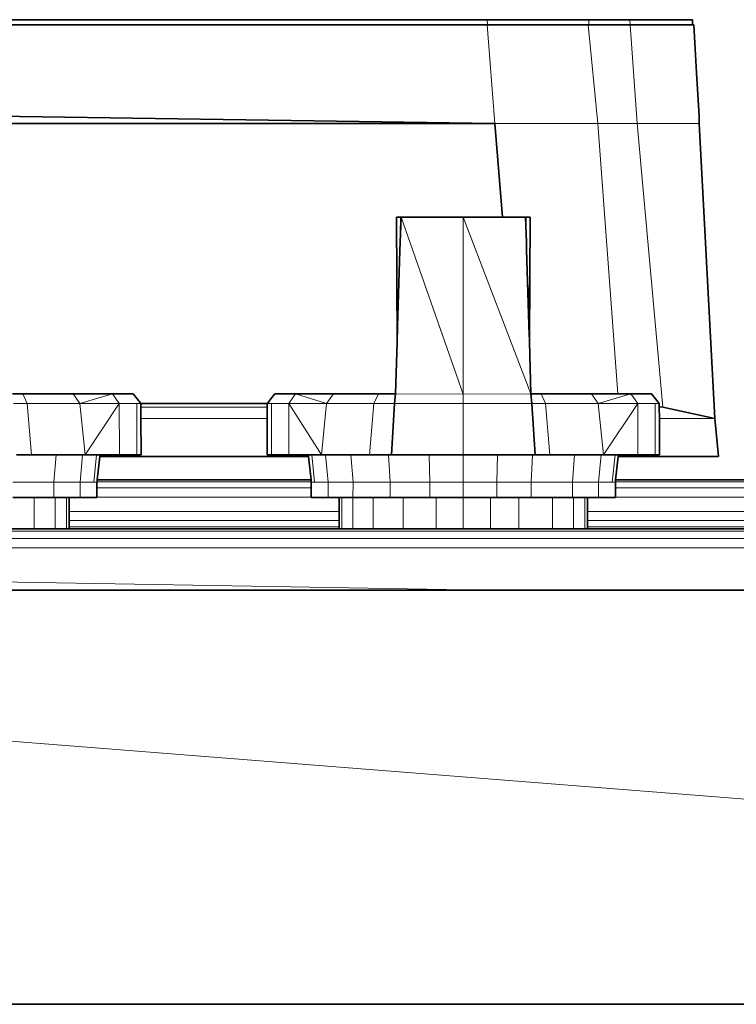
# Model space of a CAD drawing. Header units: inches. Extents: x 0 to 12.9, y 0 to 8.3.
# Tile 22 of 52: x 3.27 to 3.551, y 5.197 to 5.583. Entities that reach past the tile are written whole.
import ezdxf

# ---------------------------------------------------------------- set-up
doc = ezdxf.new("R2010")
doc.units = ezdxf.units.IN
doc.header["$MEASUREMENT"] = 0
doc.layers.add('Default', color=7, linetype='Continuous')

# ---------------------------------------------------------------- blocks, each defined once
blk = doc.blocks.new('MODEL_0')
at = {"lineweight": 0}
for p, q in [((2.98862, 5.58344), (3.453, 5.58344)), ((3.45298, 5.58141), (3.15878, 5.58141)), ((3.15878, 5.58141), (3.45298, 5.58141)), ((3.45315, 5.58141), (3.45298, 5.58141)), ((3.45298, 5.58141), (3.45602, 5.54274)), ((3.45602, 5.54274), (3.45298, 5.58141)), ((3.45298, 5.58141), (3.45315, 5.58141)), ((3.453, 5.58344), (3.45315, 5.58141)), ((3.45315, 5.58141), (3.453, 5.58344)), ((3.453, 5.58344), (3.49278, 5.58344)), ((3.45315, 5.58141), (3.4926, 5.58141)), ((3.4926, 5.58141), (3.45315, 5.58141)), ((3.4926, 5.58141), (3.49643, 5.54274)), ((3.49297, 5.58141), (3.4926, 5.58141)), ((3.49643, 5.54274), (3.4926, 5.58141)), ((3.4926, 5.58141), (3.49297, 5.58141)), ((3.49278, 5.58344), (3.49297, 5.58141)), ((3.49297, 5.58141), (3.49278, 5.58344)), ((3.49278, 5.58344), (3.50899, 5.58344)), ((3.50915, 5.58141), (3.49297, 5.58141)), ((3.49297, 5.58141), (3.50915, 5.58141)), ((3.50899, 5.58344), (3.50915, 5.58141)), ((3.50915, 5.58141), (3.50899, 5.58344)), ((3.50899, 5.58344), (3.53351, 5.58344)), ((3.51184, 5.54274), (3.50915, 5.58141)), ((3.50915, 5.58141), (3.53361, 5.58141)), ((3.53361, 5.58141), (3.50915, 5.58141)), ((3.50915, 5.58141), (3.51184, 5.54274)), ((3.53351, 5.58344), (3.53361, 5.58141)), ((3.53361, 5.58141), (3.53405, 5.58141)), ((3.53405, 5.58141), (3.53512, 5.5626)), ((3.53512, 5.5626), (3.53613, 5.54561)), ((3.1588, 5.54701), (3.45602, 5.54274)), ((3.45602, 5.54274), (3.1588, 5.54701)), ((3.53613, 5.54561), (3.53613, 5.54274)), ((3.45602, 5.54274), (2.98855, 5.54274)), ((3.45897, 5.50596), (3.45602, 5.54274)), ((3.45602, 5.54274), (3.49643, 5.54274)), ((3.49643, 5.54274), (3.45602, 5.54274)), ((3.5043, 5.43656), (3.49643, 5.54274)), ((3.49643, 5.54274), (3.51184, 5.54274)), ((3.49643, 5.54274), (3.5043, 5.43656)), ((3.51184, 5.54274), (3.49643, 5.54274)), ((3.51184, 5.54274), (3.52197, 5.43139)), ((3.53613, 5.54274), (3.51184, 5.54274)), ((3.51184, 5.54274), (3.53613, 5.54274)), ((3.52197, 5.43139), (3.51184, 5.54274)), ((3.53613, 5.54274), (3.53961, 5.47865)), ((3.41734, 5.50596), (3.41761, 5.50595)), ((3.41784, 5.46298), (3.41734, 5.50596)), ((3.41761, 5.50595), (3.41872, 5.50596)), ((3.41872, 5.50596), (3.41891, 5.50596)), ((3.41877, 5.49284), (3.41918, 5.50596)), ((3.41891, 5.50596), (3.41877, 5.49284)), ((3.41918, 5.50596), (3.4397, 5.50598)), ((3.4436, 5.43651), (3.41918, 5.50596)), ((3.41918, 5.50596), (3.4436, 5.43651)), ((3.4397, 5.50598), (3.4436, 5.50596)), ((3.4436, 5.50596), (3.44749, 5.50598)), ((3.4436, 5.43651), (3.4436, 5.50596)), ((3.4436, 5.50596), (3.47017, 5.43656)), ((3.4436, 5.50596), (3.4436, 5.43651)), ((3.47017, 5.43656), (3.4436, 5.50596)), ((3.44749, 5.50598), (3.45897, 5.50596)), ((3.45897, 5.50596), (3.46809, 5.50595)), ((3.46809, 5.50595), (3.45897, 5.50596)), ((3.46809, 5.50595), (3.46838, 5.49613)), ((3.46828, 5.50595), (3.46809, 5.50595)), ((3.46933, 5.50595), (3.46828, 5.50595)), ((3.46838, 5.49613), (3.46828, 5.50595)), ((3.46828, 5.50595), (3.46933, 5.50595)), ((3.46985, 5.50596), (3.46933, 5.50595)), ((3.46933, 5.50595), (3.46985, 5.50596)), ((3.46985, 5.50596), (3.46936, 5.46368)), ((3.46954, 5.45752), (3.46985, 5.50596)), ((3.46838, 5.49613), (3.46842, 5.49321)), ((3.46842, 5.49321), (3.46838, 5.49613)), ((3.41784, 5.46298), (3.41877, 5.49284)), ((3.41877, 5.49284), (3.41784, 5.46298)), ((3.46842, 5.49321), (3.46936, 5.46368)), ((3.46936, 5.46368), (3.46842, 5.49321)), ((3.53961, 5.47865), (3.5423, 5.42691)), ((3.41765, 5.4569), (3.41784, 5.46298)), ((3.46936, 5.46368), (3.46935, 5.46306)), ((3.46935, 5.46306), (3.46954, 5.45752)), ((3.41702, 5.43656), (3.41765, 5.4569)), ((3.46954, 5.45752), (3.46954, 5.45697)), ((3.46954, 5.45697), (3.46954, 5.45752)), ((3.46954, 5.45697), (3.47017, 5.43656)), ((3.47017, 5.43656), (3.46954, 5.45697)), ((3.27248, 5.43276), (3.27072, 5.43656)), ((3.27072, 5.43656), (3.29048, 5.43656)), ((3.29048, 5.43656), (3.29313, 5.43276)), ((3.29313, 5.43276), (3.29048, 5.43656)), ((3.29048, 5.43656), (3.30595, 5.43656)), ((3.29313, 5.43276), (3.30595, 5.43656)), ((3.30595, 5.43656), (3.29313, 5.43276)), ((3.30595, 5.43656), (3.30861, 5.43276)), ((3.37515, 5.43276), (3.3778, 5.43656)), ((3.3778, 5.43656), (3.38997, 5.43276)), ((3.38997, 5.43276), (3.3778, 5.43656)), ((3.3778, 5.43656), (3.39265, 5.43656)), ((3.38997, 5.43276), (3.39265, 5.43656)), ((3.39265, 5.43656), (3.38997, 5.43276)), ((3.39265, 5.43656), (3.41038, 5.43656)), ((3.41038, 5.43656), (3.40851, 5.43276)), ((3.41664, 5.43276), (3.41702, 5.43656)), ((3.41702, 5.43656), (3.4436, 5.43651)), ((3.4436, 5.43651), (3.41702, 5.43656)), ((3.4436, 5.43651), (3.47017, 5.43656)), ((3.47017, 5.43656), (3.4436, 5.43651)), ((3.4436, 5.43276), (3.4436, 5.43651)), ((3.4436, 5.43651), (3.4436, 5.43276)), ((3.47017, 5.43656), (3.47055, 5.43276)), ((3.47418, 5.43656), (3.47017, 5.43656)), ((3.47594, 5.43276), (3.47418, 5.43656)), ((3.47418, 5.43656), (3.49393, 5.43656)), ((3.49393, 5.43656), (3.47418, 5.43656)), ((3.49393, 5.43656), (3.49659, 5.43276)), ((3.49659, 5.43276), (3.49393, 5.43656)), ((3.49393, 5.43656), (3.5043, 5.43656)), ((3.5043, 5.43656), (3.49393, 5.43656)), ((3.49659, 5.43276), (3.50941, 5.43656)), ((3.50941, 5.43656), (3.49659, 5.43276)), ((3.50941, 5.43656), (3.5043, 5.43656)), ((3.5043, 5.43656), (3.50941, 5.43656)), ((3.51596, 5.43656), (3.50941, 5.43656)), ((3.50941, 5.43656), (3.51207, 5.43276)), ((3.51754, 5.43656), (3.51596, 5.43656)), ((3.51909, 5.4346), (3.51754, 5.43656)), ((3.52054, 5.43276), (3.51909, 5.4346)), ((3.26709, 5.43276), (3.27248, 5.43276)), ((3.27415, 5.41266), (3.27248, 5.43276)), ((3.27248, 5.43276), (3.29313, 5.43276)), ((3.27248, 5.43276), (3.27415, 5.41266)), ((3.29313, 5.43276), (3.27248, 5.43276)), ((3.29313, 5.43276), (3.29517, 5.41266)), ((3.30861, 5.43276), (3.29313, 5.43276)), ((3.29517, 5.41266), (3.29313, 5.43276)), ((3.29313, 5.43276), (3.30861, 5.43276)), ((3.29517, 5.41266), (3.30861, 5.43276)), ((3.30861, 5.43276), (3.29517, 5.41266)), ((3.30861, 5.43276), (3.30866, 5.41266)), ((3.30866, 5.41266), (3.30861, 5.43276)), ((3.30861, 5.43276), (3.31543, 5.43276)), ((3.31551, 5.41266), (3.31543, 5.43276)), ((3.31543, 5.43276), (3.31708, 5.43276)), ((3.31543, 5.43276), (3.31551, 5.41266)), ((3.31708, 5.43276), (3.31709, 5.43139)), ((3.31709, 5.43139), (3.3171, 5.42691)), ((3.3171, 5.42691), (3.31709, 5.43139)), ((3.31709, 5.43139), (3.36665, 5.43139)), ((3.36665, 5.43139), (3.36665, 5.43276)), ((3.36665, 5.43276), (3.36831, 5.43276)), ((3.36665, 5.42691), (3.36665, 5.43139)), ((3.36665, 5.43139), (3.36665, 5.42691)), ((3.36831, 5.41266), (3.36831, 5.43276)), ((3.36831, 5.43276), (3.37515, 5.43276)), ((3.36831, 5.43276), (3.36831, 5.41266)), ((3.37515, 5.41266), (3.37515, 5.43276)), ((3.37515, 5.43276), (3.38795, 5.41266)), ((3.37515, 5.43276), (3.37515, 5.41266)), ((3.38997, 5.43276), (3.37515, 5.43276)), ((3.37515, 5.43276), (3.38997, 5.43276)), ((3.38795, 5.41266), (3.37515, 5.43276)), ((3.38795, 5.41266), (3.38997, 5.43276)), ((3.38997, 5.43276), (3.38795, 5.41266)), ((3.38997, 5.43276), (3.40851, 5.43276)), ((3.40851, 5.43276), (3.38997, 5.43276)), ((3.40851, 5.43276), (3.40682, 5.41266)), ((3.40682, 5.41266), (3.40851, 5.43276)), ((3.40851, 5.43276), (3.41664, 5.43276)), ((3.41543, 5.41266), (3.41664, 5.43276)), ((3.41664, 5.43276), (3.41543, 5.41266)), ((3.41664, 5.43276), (3.4436, 5.43276)), ((3.4436, 5.43276), (3.41664, 5.43276)), ((3.4436, 5.41266), (3.4436, 5.43276)), ((3.4436, 5.43276), (3.47055, 5.43276)), ((3.4436, 5.43276), (3.4436, 5.41266)), ((3.47055, 5.43276), (3.4436, 5.43276)), ((3.47055, 5.43276), (3.47176, 5.41266)), ((3.47176, 5.41266), (3.47055, 5.43276)), ((3.47055, 5.43276), (3.47594, 5.43276)), ((3.47761, 5.41266), (3.47594, 5.43276)), ((3.47594, 5.43276), (3.49659, 5.43276)), ((3.47594, 5.43276), (3.47761, 5.41266)), ((3.49659, 5.43276), (3.47594, 5.43276)), ((3.49659, 5.43276), (3.49863, 5.41266)), ((3.49863, 5.41266), (3.49659, 5.43276)), ((3.49659, 5.43276), (3.51207, 5.43276)), ((3.51207, 5.43276), (3.49659, 5.43276)), ((3.49863, 5.41266), (3.51207, 5.43276)), ((3.51207, 5.43276), (3.49863, 5.41266)), ((3.51207, 5.43276), (3.51212, 5.41266)), ((3.51212, 5.41266), (3.51207, 5.43276)), ((3.51207, 5.43276), (3.51889, 5.43276)), ((3.51889, 5.43276), (3.51896, 5.41266)), ((3.51896, 5.41266), (3.51889, 5.43276)), ((3.51889, 5.43276), (3.52054, 5.43276)), ((3.52054, 5.43276), (3.52055, 5.43151)), ((3.52055, 5.43151), (3.52054, 5.43276)), ((3.52055, 5.43151), (3.52055, 5.43139)), ((3.52197, 5.43139), (3.52055, 5.43151)), ((3.52055, 5.43139), (3.52056, 5.42691)), ((3.52056, 5.42691), (3.52055, 5.43139)), ((3.52055, 5.43139), (3.52197, 5.43139)), ((3.5423, 5.42691), (3.52197, 5.43139)), ((3.52197, 5.43139), (3.5423, 5.42691)), ((3.31716, 5.41266), (3.3171, 5.42691)), ((3.3171, 5.42691), (3.36665, 5.42691)), ((3.3171, 5.42691), (3.31716, 5.41266)), ((3.36665, 5.42691), (3.3171, 5.42691)), ((3.36665, 5.42691), (3.36666, 5.41266)), ((3.36666, 5.41266), (3.36665, 5.42691)), ((3.52062, 5.41266), (3.52056, 5.42691)), ((3.52056, 5.42691), (3.5423, 5.42691)), ((3.52056, 5.42691), (3.52062, 5.41266)), ((3.5423, 5.42691), (3.52056, 5.42691)), ((3.5423, 5.42691), (3.54375, 5.412)), ((3.26831, 5.41266), (3.27415, 5.41266)), ((3.27415, 5.41266), (3.26831, 5.41266)), ((3.27415, 5.41266), (3.28381, 5.41266)), ((3.28381, 5.41266), (3.27415, 5.41266)), ((3.28297, 5.40197), (3.28381, 5.41266)), ((3.28381, 5.41266), (3.28297, 5.40197)), ((3.28381, 5.41266), (3.29423, 5.41266)), ((3.29423, 5.41266), (3.28381, 5.41266)), ((3.2932, 5.40197), (3.29423, 5.41266)), ((3.29423, 5.41266), (3.2932, 5.40197)), ((3.29423, 5.41266), (3.29517, 5.41266)), ((3.29517, 5.41266), (3.29423, 5.41266)), ((3.29517, 5.41266), (3.29971, 5.41266)), ((3.29971, 5.41266), (3.29517, 5.41266)), ((3.29856, 5.40197), (3.29971, 5.41266)), ((3.29971, 5.41266), (3.29856, 5.40197)), ((3.29971, 5.41266), (3.30102, 5.41266)), ((3.30102, 5.41266), (3.29971, 5.41266)), ((3.30094, 5.412), (3.29995, 5.40287)), ((3.30094, 5.412), (3.30102, 5.41266)), ((3.30102, 5.41266), (3.30094, 5.412)), ((3.38286, 5.412), (3.30094, 5.412)), ((3.30102, 5.41266), (3.30866, 5.41266)), ((3.30866, 5.41266), (3.30102, 5.41266)), ((3.30866, 5.41266), (3.31551, 5.41266)), ((3.31551, 5.41266), (3.30866, 5.41266)), ((3.31551, 5.41266), (3.31716, 5.41266)), ((3.31716, 5.41266), (3.31551, 5.41266)), ((3.36666, 5.41266), (3.36831, 5.41266)), ((3.36831, 5.41266), (3.36666, 5.41266)), ((3.37515, 5.41266), (3.36831, 5.41266)), ((3.36831, 5.41266), (3.37515, 5.41266)), ((3.38279, 5.41266), (3.37515, 5.41266)), ((3.37515, 5.41266), (3.38279, 5.41266)), ((3.38286, 5.412), (3.38279, 5.41266)), ((3.38279, 5.41266), (3.38411, 5.41266)), ((3.38411, 5.41266), (3.38279, 5.41266)), ((3.38279, 5.41266), (3.38286, 5.412)), ((3.38387, 5.40287), (3.38286, 5.412)), ((3.38411, 5.41266), (3.38525, 5.40197)), ((3.38525, 5.40197), (3.38411, 5.41266)), ((3.38411, 5.41266), (3.38795, 5.41266)), ((3.38795, 5.41266), (3.38411, 5.41266)), ((3.38795, 5.41266), (3.38955, 5.41266)), ((3.38955, 5.41266), (3.38795, 5.41266)), ((3.39059, 5.40197), (3.38955, 5.41266)), ((3.38955, 5.41266), (3.39948, 5.41266)), ((3.38955, 5.41266), (3.39059, 5.40197)), ((3.39948, 5.41266), (3.38955, 5.41266)), ((3.39948, 5.41266), (3.40033, 5.40197)), ((3.40033, 5.40197), (3.39948, 5.41266)), ((3.39948, 5.41266), (3.40682, 5.41266)), ((3.40682, 5.41266), (3.39948, 5.41266)), ((3.40682, 5.41266), (3.41431, 5.41266)), ((3.41431, 5.41266), (3.40682, 5.41266)), ((3.41487, 5.40197), (3.41431, 5.41266)), ((3.41431, 5.41266), (3.41543, 5.41266)), ((3.41431, 5.41266), (3.41487, 5.40197)), ((3.41543, 5.41266), (3.41431, 5.41266)), ((3.41543, 5.41266), (3.43019, 5.41266)), ((3.43019, 5.41266), (3.41543, 5.41266)), ((3.43019, 5.41266), (3.43045, 5.40197)), ((3.43045, 5.40197), (3.43019, 5.41266)), ((3.43019, 5.41266), (3.4436, 5.41266)), ((3.4436, 5.41266), (3.43019, 5.41266)), ((3.4436, 5.40197), (3.4436, 5.41266)), ((3.4436, 5.41266), (3.45701, 5.41266)), ((3.4436, 5.41266), (3.4436, 5.40197)), ((3.45701, 5.41266), (3.4436, 5.41266)), ((3.45675, 5.40197), (3.45701, 5.41266)), ((3.45701, 5.41266), (3.45675, 5.40197)), ((3.45701, 5.41266), (3.47076, 5.41266)), ((3.47076, 5.41266), (3.45701, 5.41266)), ((3.47076, 5.41266), (3.47024, 5.40197)), ((3.47024, 5.40197), (3.47076, 5.41266)), ((3.47176, 5.41266), (3.47076, 5.41266)), ((3.47076, 5.41266), (3.47176, 5.41266)), ((3.47176, 5.41266), (3.47761, 5.41266)), ((3.47761, 5.41266), (3.47176, 5.41266)), ((3.47761, 5.41266), (3.48727, 5.41266)), ((3.48727, 5.41266), (3.47761, 5.41266)), ((3.48642, 5.40197), (3.48727, 5.41266)), ((3.48727, 5.41266), (3.48642, 5.40197)), ((3.48727, 5.41266), (3.49769, 5.41266)), ((3.49769, 5.41266), (3.48727, 5.41266)), ((3.49665, 5.40197), (3.49769, 5.41266)), ((3.49769, 5.41266), (3.49665, 5.40197)), ((3.49769, 5.41266), (3.49863, 5.41266)), ((3.49863, 5.41266), (3.49769, 5.41266)), ((3.49863, 5.41266), (3.50317, 5.41266)), ((3.50317, 5.41266), (3.49863, 5.41266)), ((3.50202, 5.40197), (3.50317, 5.41266)), ((3.50317, 5.41266), (3.50202, 5.40197)), ((3.50317, 5.41266), (3.50448, 5.41266)), ((3.50448, 5.41266), (3.50317, 5.41266)), ((3.5044, 5.412), (3.5034, 5.40287)), ((3.50448, 5.41266), (3.5044, 5.412)), ((3.5044, 5.412), (3.50448, 5.41266)), ((3.54375, 5.412), (3.5044, 5.412)), ((3.51212, 5.41266), (3.50448, 5.41266)), ((3.50448, 5.41266), (3.51212, 5.41266)), ((3.51896, 5.41266), (3.51212, 5.41266)), ((3.51212, 5.41266), (3.51896, 5.41266)), ((3.51896, 5.41266), (3.52062, 5.41266)), ((3.52062, 5.41266), (3.51896, 5.41266)), ((3.29995, 5.40287), (3.29986, 5.40207)), ((3.29986, 5.40207), (3.29995, 5.40287)), ((3.29995, 5.40287), (3.38387, 5.40287)), ((3.38396, 5.40207), (3.38387, 5.40287)), ((3.38387, 5.40287), (3.38396, 5.40207)), ((3.5034, 5.40287), (3.50331, 5.40207)), ((3.50331, 5.40207), (3.5034, 5.40287)), ((3.5034, 5.40287), (3.59531, 5.40287)), ((3.26678, 5.40197), (3.28297, 5.40197)), ((3.28297, 5.40197), (3.26678, 5.40197)), ((3.28297, 5.39592), (3.28297, 5.40197)), ((3.28297, 5.40197), (3.2932, 5.40197)), ((3.28297, 5.40197), (3.28297, 5.39592)), ((3.2932, 5.40197), (3.28297, 5.40197)), ((3.2932, 5.40197), (3.2932, 5.39591)), ((3.29856, 5.40197), (3.2932, 5.40197)), ((3.29985, 5.40197), (3.29856, 5.40197)), ((3.29986, 5.40207), (3.29985, 5.40197)), ((3.29985, 5.40197), (3.29986, 5.40207)), ((3.29985, 5.39966), (3.29985, 5.40197)), ((3.29985, 5.39611), (3.29985, 5.39966)), ((3.29985, 5.39966), (3.38397, 5.39966)), ((3.38397, 5.39966), (3.29985, 5.39966)), ((3.29986, 5.40207), (3.38396, 5.40207)), ((3.38396, 5.40207), (3.29986, 5.40207)), ((3.38397, 5.40197), (3.38396, 5.40207)), ((3.38396, 5.40207), (3.38397, 5.40197)), ((3.38525, 5.40197), (3.38397, 5.40197)), ((3.38397, 5.40197), (3.38397, 5.39966)), ((3.38397, 5.39966), (3.38397, 5.3961)), ((3.39059, 5.40197), (3.38525, 5.40197)), ((3.39059, 5.39591), (3.39059, 5.40197)), ((3.39059, 5.40197), (3.40033, 5.40197)), ((3.40033, 5.40197), (3.39059, 5.40197)), ((3.40031, 5.39591), (3.40033, 5.40197)), ((3.40033, 5.40197), (3.40031, 5.39591)), ((3.40033, 5.40197), (3.41487, 5.40197)), ((3.41487, 5.40197), (3.40033, 5.40197)), ((3.41487, 5.40197), (3.41487, 5.39592)), ((3.41487, 5.39592), (3.41487, 5.40197)), ((3.41487, 5.40197), (3.43045, 5.40197)), ((3.43045, 5.40197), (3.41487, 5.40197)), ((3.43045, 5.39592), (3.43045, 5.40197)), ((3.43045, 5.40197), (3.4436, 5.40197)), ((3.43045, 5.40197), (3.43045, 5.39592)), ((3.4436, 5.40197), (3.43045, 5.40197)), ((3.4436, 5.39592), (3.4436, 5.40197)), ((3.4436, 5.40197), (3.45675, 5.40197)), ((3.4436, 5.40197), (3.4436, 5.39592)), ((3.45675, 5.40197), (3.4436, 5.40197)), ((3.45675, 5.40197), (3.45675, 5.39592)), ((3.45675, 5.39592), (3.45675, 5.40197)), ((3.45675, 5.40197), (3.47024, 5.40197)), ((3.47024, 5.40197), (3.45675, 5.40197)), ((3.47024, 5.39592), (3.47024, 5.40197)), ((3.47024, 5.40197), (3.48642, 5.40197)), ((3.47024, 5.40197), (3.47024, 5.39592)), ((3.48642, 5.40197), (3.47024, 5.40197)), ((3.48642, 5.39592), (3.48642, 5.40197)), ((3.48642, 5.40197), (3.49665, 5.40197)), ((3.48642, 5.40197), (3.48642, 5.39592)), ((3.49665, 5.40197), (3.48642, 5.40197)), ((3.49665, 5.40197), (3.49665, 5.39591)), ((3.50202, 5.40197), (3.49665, 5.40197)), ((3.5033, 5.40197), (3.50202, 5.40197)), ((3.50331, 5.40207), (3.5033, 5.40197)), ((3.5033, 5.40197), (3.50331, 5.40207)), ((3.5033, 5.39965), (3.5033, 5.40197)), ((3.5033, 5.39609), (3.5033, 5.39965)), ((3.5033, 5.39965), (3.59541, 5.39965)), ((3.59541, 5.39965), (3.5033, 5.39965)), ((3.50331, 5.40207), (3.5954, 5.40206)), ((3.5954, 5.40206), (3.50331, 5.40207)), ((3.26678, 5.39592), (3.2752, 5.39592)), ((3.2752, 5.39592), (3.26678, 5.39592)), ((3.2752, 5.38364), (3.2752, 5.39592)), ((3.2752, 5.39592), (3.28297, 5.39592)), ((3.2752, 5.39592), (3.2752, 5.38364)), ((3.28297, 5.39592), (3.2752, 5.39592)), ((3.28347, 5.39591), (3.28297, 5.39592)), ((3.28297, 5.39592), (3.28347, 5.39591)), ((3.2864, 5.39592), (3.28347, 5.39591)), ((3.28347, 5.39591), (3.2864, 5.39592)), ((3.28347, 5.38364), (3.28347, 5.39591)), ((3.28347, 5.39591), (3.28347, 5.38364)), ((3.28787, 5.39592), (3.2864, 5.39592)), ((3.2864, 5.39592), (3.28787, 5.39592)), ((3.28893, 5.39592), (3.28787, 5.39592)), ((3.28787, 5.39592), (3.28787, 5.38364)), ((3.28787, 5.38364), (3.28787, 5.39592)), ((3.28787, 5.39592), (3.28893, 5.39592)), ((3.28893, 5.39041), (3.28893, 5.39592)), ((3.28893, 5.39592), (3.2932, 5.39591)), ((3.2932, 5.39591), (3.28893, 5.39592)), ((3.28893, 5.39592), (3.28893, 5.39041)), ((3.2932, 5.39591), (3.29856, 5.39592)), ((3.29856, 5.39592), (3.29985, 5.39592)), ((3.29985, 5.39592), (3.29985, 5.39611)), ((3.29985, 5.39611), (3.38397, 5.3961)), ((3.38397, 5.3961), (3.29985, 5.39611)), ((3.38397, 5.3961), (3.38397, 5.39592)), ((3.38397, 5.39592), (3.38525, 5.39592)), ((3.38525, 5.39592), (3.39059, 5.39591)), ((3.39488, 5.39592), (3.39059, 5.39591)), ((3.39059, 5.39591), (3.39488, 5.39592)), ((3.39488, 5.39042), (3.39488, 5.39592)), ((3.39488, 5.39592), (3.39593, 5.39592)), ((3.39593, 5.39592), (3.39488, 5.39592)), ((3.39488, 5.39592), (3.39488, 5.39042)), ((3.39593, 5.38364), (3.39593, 5.39592)), ((3.39593, 5.39592), (3.3973, 5.39592)), ((3.39593, 5.39592), (3.39593, 5.38364)), ((3.3973, 5.39592), (3.39593, 5.39592)), ((3.3973, 5.39592), (3.40031, 5.39591)), ((3.40031, 5.39591), (3.3973, 5.39592)), ((3.40031, 5.39591), (3.4082, 5.39592)), ((3.4082, 5.39592), (3.40031, 5.39591)), ((3.40031, 5.38364), (3.40031, 5.39591)), ((3.40031, 5.39591), (3.40031, 5.38364)), ((3.4082, 5.38364), (3.4082, 5.39592)), ((3.4082, 5.39592), (3.41487, 5.39592)), ((3.4082, 5.39592), (3.4082, 5.38364)), ((3.41487, 5.39592), (3.4082, 5.39592)), ((3.41487, 5.39592), (3.42005, 5.39592)), ((3.42005, 5.39592), (3.41487, 5.39592)), ((3.42005, 5.38364), (3.42005, 5.39592)), ((3.42005, 5.39592), (3.43045, 5.39592)), ((3.42005, 5.39592), (3.42005, 5.38364)), ((3.43045, 5.39592), (3.42005, 5.39592)), ((3.43045, 5.39592), (3.43292, 5.39592)), ((3.43292, 5.39592), (3.43045, 5.39592)), ((3.43292, 5.38364), (3.43292, 5.39592)), ((3.43292, 5.39592), (3.4436, 5.39592)), ((3.43292, 5.39592), (3.43292, 5.38364)), ((3.4436, 5.39592), (3.43292, 5.39592)), ((3.4436, 5.38364), (3.4436, 5.39592)), ((3.4436, 5.39592), (3.45431, 5.39592)), ((3.4436, 5.39592), (3.4436, 5.38364)), ((3.45431, 5.39592), (3.4436, 5.39592)), ((3.45431, 5.38364), (3.45431, 5.39592)), ((3.45431, 5.39592), (3.45675, 5.39592)), ((3.45431, 5.39592), (3.45431, 5.38364)), ((3.45675, 5.39592), (3.45431, 5.39592)), ((3.45675, 5.39592), (3.46546, 5.39592)), ((3.46546, 5.39592), (3.45675, 5.39592)), ((3.46546, 5.38364), (3.46546, 5.39592)), ((3.46546, 5.39592), (3.47024, 5.39592)), ((3.46546, 5.39592), (3.46546, 5.38364)), ((3.47024, 5.39592), (3.46546, 5.39592)), ((3.47024, 5.39592), (3.47866, 5.39592)), ((3.47866, 5.39592), (3.47024, 5.39592)), ((3.47866, 5.38364), (3.47866, 5.39592)), ((3.47866, 5.39592), (3.48642, 5.39592)), ((3.47866, 5.39592), (3.47866, 5.38364)), ((3.48642, 5.39592), (3.47866, 5.39592)), ((3.48692, 5.39591), (3.48642, 5.39592)), ((3.48642, 5.39592), (3.48692, 5.39591)), ((3.48985, 5.39592), (3.48692, 5.39591)), ((3.48692, 5.39591), (3.48985, 5.39592)), ((3.48692, 5.38364), (3.48692, 5.39591)), ((3.48692, 5.39591), (3.48692, 5.38364)), ((3.49133, 5.39592), (3.48985, 5.39592)), ((3.48985, 5.39592), (3.49133, 5.39592)), ((3.49239, 5.39592), (3.49133, 5.39592)), ((3.49133, 5.39592), (3.49133, 5.38364)), ((3.49133, 5.38364), (3.49133, 5.39592)), ((3.49133, 5.39592), (3.49239, 5.39592)), ((3.49239, 5.39043), (3.49239, 5.39592)), ((3.49239, 5.39592), (3.49665, 5.39591)), ((3.49665, 5.39591), (3.49239, 5.39592)), ((3.49239, 5.39592), (3.49239, 5.39043)), ((3.49665, 5.39591), (3.50202, 5.39592)), ((3.50202, 5.39592), (3.5033, 5.39592)), ((3.5033, 5.39592), (3.5033, 5.39609)), ((3.5033, 5.39609), (3.59541, 5.39608)), ((3.59541, 5.39608), (3.5033, 5.39609)), ((3.39488, 5.39042), (3.28893, 5.39041)), ((3.28893, 5.39041), (3.39488, 5.39042)), ((3.28893, 5.39041), (3.28893, 5.38686)), ((3.28893, 5.38686), (3.28893, 5.39041)), ((3.39488, 5.38687), (3.28893, 5.38686)), ((3.28893, 5.38686), (3.39488, 5.38687)), ((3.28893, 5.38686), (3.28893, 5.38445)), ((3.28893, 5.38445), (3.28893, 5.38686)), ((3.39488, 5.38687), (3.39488, 5.39042)), ((3.39488, 5.39042), (3.39488, 5.38687)), ((3.39488, 5.38445), (3.39488, 5.38687)), ((3.39488, 5.38687), (3.39488, 5.38445)), ((3.60633, 5.39044), (3.49239, 5.39043)), ((3.49239, 5.39043), (3.60633, 5.39044)), ((3.49239, 5.39043), (3.49239, 5.38687)), ((3.49239, 5.38687), (3.49239, 5.39043)), ((3.49239, 5.38687), (3.49239, 5.38445)), ((3.60633, 5.38687), (3.49239, 5.38687)), ((3.49239, 5.38687), (3.60633, 5.38687)), ((3.49239, 5.38445), (3.49239, 5.38687)), ((3.2752, 5.38364), (3.262, 5.38364)), ((3.262, 5.38364), (3.2752, 5.38364)), ((3.28347, 5.38364), (3.2752, 5.38364)), ((3.2752, 5.38364), (3.28347, 5.38364)), ((3.28787, 5.38364), (3.28347, 5.38364)), ((3.28347, 5.38364), (3.28787, 5.38364)), ((3.28893, 5.38364), (3.28787, 5.38364)), ((3.28787, 5.38364), (3.28893, 5.38364)), ((3.28893, 5.38445), (3.28893, 5.38364)), ((3.39488, 5.38445), (3.28893, 5.38445)), ((3.28893, 5.38445), (3.39488, 5.38445)), ((3.28893, 5.38364), (3.28893, 5.38445)), ((3.28893, 5.38364), (3.39488, 5.38364)), ((3.39488, 5.38364), (3.28893, 5.38364)), ((3.39488, 5.38364), (3.39488, 5.38445)), ((3.39488, 5.38445), (3.39488, 5.38364)), ((3.39593, 5.38364), (3.39488, 5.38364)), ((3.39488, 5.38364), (3.39593, 5.38364)), ((3.40031, 5.38364), (3.39593, 5.38364)), ((3.39593, 5.38364), (3.40031, 5.38364)), ((3.4082, 5.38364), (3.40031, 5.38364)), ((3.40031, 5.38364), (3.4082, 5.38364)), ((3.42005, 5.38364), (3.4082, 5.38364)), ((3.4082, 5.38364), (3.42005, 5.38364)), ((3.43292, 5.38364), (3.42005, 5.38364)), ((3.42005, 5.38364), (3.43292, 5.38364)), ((3.4436, 5.38364), (3.43292, 5.38364)), ((3.43292, 5.38364), (3.4436, 5.38364)), ((3.45431, 5.38364), (3.4436, 5.38364)), ((3.4436, 5.38364), (3.45431, 5.38364)), ((3.46546, 5.38364), (3.45431, 5.38364)), ((3.45431, 5.38364), (3.46546, 5.38364)), ((3.47866, 5.38364), (3.46546, 5.38364)), ((3.46546, 5.38364), (3.47866, 5.38364)), ((3.48692, 5.38364), (3.47866, 5.38364)), ((3.47866, 5.38364), (3.48692, 5.38364)), ((3.49133, 5.38364), (3.48692, 5.38364)), ((3.48692, 5.38364), (3.49133, 5.38364)), ((3.49239, 5.38364), (3.49133, 5.38364)), ((3.49133, 5.38364), (3.49239, 5.38364)), ((3.49239, 5.38445), (3.49239, 5.38364)), ((3.60633, 5.38445), (3.49239, 5.38445)), ((3.49239, 5.38445), (3.60633, 5.38445)), ((3.49239, 5.38364), (3.49239, 5.38445)), ((3.49239, 5.38364), (3.60633, 5.38364)), ((3.60633, 5.38364), (3.49239, 5.38364)), ((4.62004, 5.38268), (2.47676, 5.38268)), ((2.47676, 5.38268), (4.62004, 5.38268)), ((2.47679, 5.37981), (4.62039, 5.37981)), ((4.62039, 5.37981), (2.47679, 5.37981)), ((2.47679, 5.37614), (3.45217, 5.35952)), ((3.45217, 5.35952), (2.47679, 5.37614)), ((2.47679, 5.37614), (4.62083, 5.37614)), ((4.62083, 5.37614), (2.47679, 5.37614)), ((3.45217, 5.35952), (2.51942, 5.35952)), ((4.56944, 5.19702), (2.51942, 5.35952)), ((2.51942, 5.35952), (3.45217, 5.35952)), ((2.51942, 5.35952), (4.56944, 5.19702)), ((3.65013, 5.35952), (3.45217, 5.35952)), ((3.45217, 5.35952), (3.65013, 5.35952)), ((4.56944, 5.19702), (2.53213, 5.19702))]:
    blk.add_line(p, q, dxfattribs=at).dxf.unprotected_set("ltscale", 0)
at = {"lineweight": 35}
for p, q in [((3.453, 5.58344), (2.98862, 5.58344)), ((3.45298, 5.58141), (3.15878, 5.58141)), ((3.45298, 5.58141), (3.45315, 5.58141)), ((3.453, 5.58344), (3.49278, 5.58344)), ((3.45315, 5.58141), (3.4926, 5.58141)), ((3.4926, 5.58141), (3.49297, 5.58141)), ((3.50899, 5.58344), (3.49278, 5.58344)), ((3.49297, 5.58141), (3.50915, 5.58141)), ((3.53351, 5.58344), (3.50899, 5.58344)), ((3.50915, 5.58141), (3.53361, 5.58141)), ((3.53361, 5.58141), (3.53351, 5.58344)), ((3.53405, 5.58141), (3.53361, 5.58141)), ((3.53512, 5.5626), (3.53405, 5.58141)), ((3.53613, 5.54561), (3.53512, 5.5626)), ((3.1588, 5.54701), (3.45602, 5.54274)), ((3.53613, 5.54561), (3.53613, 5.54274)), ((2.98855, 5.54274), (3.45602, 5.54274)), ((3.45602, 5.54274), (3.45897, 5.50596)), ((3.53961, 5.47865), (3.53613, 5.54274)), ((3.41734, 5.50596), (3.41761, 5.50595)), ((3.41734, 5.50596), (3.41765, 5.4569)), ((3.41761, 5.50595), (3.41872, 5.50596)), ((3.41872, 5.50596), (3.41891, 5.50596)), ((3.41918, 5.50596), (3.41877, 5.49284)), ((3.41891, 5.50596), (3.41918, 5.50596)), ((3.41918, 5.50596), (3.4397, 5.50598)), ((3.4436, 5.50596), (3.4397, 5.50598)), ((3.44749, 5.50598), (3.4436, 5.50596)), ((3.44749, 5.50598), (3.45897, 5.50596)), ((3.45897, 5.50596), (3.46809, 5.50595)), ((3.46809, 5.50595), (3.46828, 5.50595)), ((3.46809, 5.50595), (3.46838, 5.49613)), ((3.46933, 5.50595), (3.46828, 5.50595)), ((3.46985, 5.50596), (3.46933, 5.50595)), ((3.46954, 5.45752), (3.46985, 5.50596)), ((3.46838, 5.49613), (3.46842, 5.49321)), ((3.41877, 5.49284), (3.41784, 5.46298)), ((3.46842, 5.49321), (3.46936, 5.46368)), ((3.5423, 5.42691), (3.53961, 5.47865)), ((3.41784, 5.46298), (3.41765, 5.4569)), ((3.46936, 5.46368), (3.46935, 5.46306)), ((3.46935, 5.46306), (3.46954, 5.45752)), ((3.41765, 5.4569), (3.41702, 5.43656)), ((3.46954, 5.45697), (3.46954, 5.45752)), ((3.47017, 5.43656), (3.46954, 5.45697)), ((3.26671, 5.43656), (3.27072, 5.43656)), ((3.29048, 5.43656), (3.27072, 5.43656)), ((3.30595, 5.43656), (3.29048, 5.43656)), ((3.31251, 5.43656), (3.30595, 5.43656)), ((3.31251, 5.43656), (3.31408, 5.43656)), ((3.31563, 5.4346), (3.31408, 5.43656)), ((3.31702, 5.43284), (3.31563, 5.4346)), ((3.3681, 5.43461), (3.36671, 5.43284)), ((3.3681, 5.43461), (3.36964, 5.43656)), ((3.36964, 5.43656), (3.37121, 5.43656)), ((3.37121, 5.43656), (3.3778, 5.43656)), ((3.3778, 5.43656), (3.39265, 5.43656)), ((3.41038, 5.43656), (3.39265, 5.43656)), ((3.41702, 5.43656), (3.41038, 5.43656)), ((3.41702, 5.43656), (3.41664, 5.43276)), ((3.47055, 5.43276), (3.47017, 5.43656)), ((3.47017, 5.43656), (3.47418, 5.43656)), ((3.49393, 5.43656), (3.47418, 5.43656)), ((3.49393, 5.43656), (3.5043, 5.43656)), ((3.50941, 5.43656), (3.5043, 5.43656)), ((3.51596, 5.43656), (3.50941, 5.43656)), ((3.51596, 5.43656), (3.51754, 5.43656)), ((3.51909, 5.4346), (3.51754, 5.43656)), ((3.52054, 5.43276), (3.51909, 5.4346)), ((3.36671, 5.43284), (3.31702, 5.43284)), ((3.31708, 5.43276), (3.31702, 5.43284)), ((3.31708, 5.43276), (3.31709, 5.43139)), ((3.31709, 5.43139), (3.3171, 5.42691)), ((3.36671, 5.43284), (3.36665, 5.43276)), ((3.36665, 5.43276), (3.36665, 5.43139)), ((3.36665, 5.43139), (3.36665, 5.42691)), ((3.41543, 5.41266), (3.41664, 5.43276)), ((3.47055, 5.43276), (3.47176, 5.41266)), ((3.52054, 5.43276), (3.52055, 5.43151)), ((3.52197, 5.43139), (3.52055, 5.43151)), ((3.52055, 5.43151), (3.52055, 5.43139)), ((3.52055, 5.43139), (3.52056, 5.42691)), ((3.5423, 5.42691), (3.52197, 5.43139)), ((3.3171, 5.42691), (3.31716, 5.41266)), ((3.36665, 5.42691), (3.36666, 5.41266)), ((3.52056, 5.42691), (3.52062, 5.41266)), ((3.54375, 5.412), (3.5423, 5.42691)), ((3.26831, 5.41266), (3.27415, 5.41266)), ((3.27415, 5.41266), (3.28381, 5.41266)), ((3.28381, 5.41266), (3.29423, 5.41266)), ((3.29423, 5.41266), (3.29517, 5.41266)), ((3.29517, 5.41266), (3.29971, 5.41266)), ((3.29971, 5.41266), (3.30102, 5.41266)), ((3.30094, 5.412), (3.29995, 5.40287)), ((3.30102, 5.41266), (3.30094, 5.412)), ((3.30094, 5.412), (3.38286, 5.412)), ((3.30102, 5.41266), (3.30866, 5.41266)), ((3.30866, 5.41266), (3.31551, 5.41266)), ((3.31551, 5.41266), (3.31716, 5.41266)), ((3.36666, 5.41266), (3.36831, 5.41266)), ((3.36831, 5.41266), (3.37515, 5.41266)), ((3.37515, 5.41266), (3.38279, 5.41266)), ((3.38279, 5.41266), (3.38411, 5.41266)), ((3.38279, 5.41266), (3.38286, 5.412)), ((3.38286, 5.412), (3.38387, 5.40287)), ((3.38411, 5.41266), (3.38795, 5.41266)), ((3.38795, 5.41266), (3.38955, 5.41266)), ((3.38955, 5.41266), (3.39948, 5.41266)), ((3.39948, 5.41266), (3.40682, 5.41266)), ((3.40682, 5.41266), (3.41431, 5.41266)), ((3.41431, 5.41266), (3.41543, 5.41266)), ((3.41543, 5.41266), (3.43019, 5.41266)), ((3.43019, 5.41266), (3.4436, 5.41266)), ((3.4436, 5.41266), (3.45701, 5.41266)), ((3.45701, 5.41266), (3.47076, 5.41266)), ((3.47076, 5.41266), (3.47176, 5.41266)), ((3.47176, 5.41266), (3.47761, 5.41266)), ((3.47761, 5.41266), (3.48727, 5.41266)), ((3.48727, 5.41266), (3.49769, 5.41266)), ((3.49769, 5.41266), (3.49863, 5.41266)), ((3.49863, 5.41266), (3.50317, 5.41266)), ((3.50317, 5.41266), (3.50448, 5.41266)), ((3.5044, 5.412), (3.5034, 5.40287)), ((3.50448, 5.41266), (3.5044, 5.412)), ((3.5044, 5.412), (3.54375, 5.412)), ((3.50448, 5.41266), (3.51212, 5.41266)), ((3.51212, 5.41266), (3.51896, 5.41266)), ((3.51896, 5.41266), (3.52062, 5.41266)), ((3.29995, 5.40287), (3.29986, 5.40207)), ((3.38387, 5.40287), (3.29995, 5.40287)), ((3.38387, 5.40287), (3.38396, 5.40207)), ((3.5034, 5.40287), (3.50331, 5.40207)), ((3.59531, 5.40287), (3.5034, 5.40287)), ((3.29986, 5.40207), (3.29985, 5.40197)), ((3.29985, 5.40197), (3.29985, 5.39966)), ((3.29985, 5.39966), (3.29985, 5.39611)), ((3.38396, 5.40207), (3.38397, 5.40197)), ((3.38397, 5.40197), (3.38397, 5.39966)), ((3.38397, 5.39966), (3.38397, 5.3961)), ((3.50331, 5.40207), (3.5033, 5.40197)), ((3.5033, 5.40197), (3.5033, 5.39965)), ((3.5033, 5.39965), (3.5033, 5.39609)), ((3.26678, 5.39592), (3.2752, 5.39592)), ((3.2752, 5.39592), (3.28297, 5.39592)), ((3.28297, 5.39592), (3.28347, 5.39591)), ((3.28347, 5.39591), (3.2864, 5.39592)), ((3.28787, 5.39592), (3.2864, 5.39592)), ((3.28893, 5.39592), (3.28787, 5.39592)), ((3.2932, 5.39591), (3.28893, 5.39592)), ((3.28893, 5.39592), (3.28893, 5.39041)), ((3.29856, 5.39592), (3.2932, 5.39591)), ((3.29985, 5.39592), (3.29856, 5.39592)), ((3.29985, 5.39611), (3.29985, 5.39592)), ((3.38397, 5.3961), (3.38397, 5.39592)), ((3.38397, 5.39592), (3.38525, 5.39592)), ((3.38525, 5.39592), (3.39059, 5.39591)), ((3.39488, 5.39592), (3.39059, 5.39591)), ((3.39488, 5.39042), (3.39488, 5.39592)), ((3.39593, 5.39592), (3.39488, 5.39592)), ((3.3973, 5.39592), (3.39593, 5.39592)), ((3.3973, 5.39592), (3.40031, 5.39591)), ((3.40031, 5.39591), (3.4082, 5.39592)), ((3.4082, 5.39592), (3.41487, 5.39592)), ((3.41487, 5.39592), (3.42005, 5.39592)), ((3.42005, 5.39592), (3.43045, 5.39592)), ((3.43045, 5.39592), (3.43292, 5.39592)), ((3.43292, 5.39592), (3.4436, 5.39592)), ((3.4436, 5.39592), (3.45431, 5.39592)), ((3.45431, 5.39592), (3.45675, 5.39592)), ((3.45675, 5.39592), (3.46546, 5.39592)), ((3.46546, 5.39592), (3.47024, 5.39592)), ((3.47024, 5.39592), (3.47866, 5.39592)), ((3.47866, 5.39592), (3.48642, 5.39592)), ((3.48642, 5.39592), (3.48692, 5.39591)), ((3.48692, 5.39591), (3.48985, 5.39592)), ((3.49133, 5.39592), (3.48985, 5.39592)), ((3.49239, 5.39592), (3.49133, 5.39592)), ((3.49239, 5.39592), (3.49239, 5.39043)), ((3.49665, 5.39591), (3.49239, 5.39592)), ((3.50202, 5.39592), (3.49665, 5.39591)), ((3.5033, 5.39592), (3.50202, 5.39592)), ((3.5033, 5.39609), (3.5033, 5.39592)), ((3.28893, 5.39041), (3.28893, 5.38686)), ((3.28893, 5.38686), (3.28893, 5.38445)), ((3.39488, 5.38687), (3.39488, 5.39042)), ((3.39488, 5.38445), (3.39488, 5.38687)), ((3.49239, 5.39043), (3.49239, 5.38687)), ((3.49239, 5.38687), (3.49239, 5.38445)), ((3.262, 5.38364), (3.2752, 5.38364)), ((3.2752, 5.38364), (3.28347, 5.38364)), ((3.28347, 5.38364), (3.28787, 5.38364)), ((3.28787, 5.38364), (3.28893, 5.38364)), ((3.28893, 5.38445), (3.28893, 5.38364)), ((3.39488, 5.38364), (3.28893, 5.38364)), ((3.39488, 5.38364), (3.39488, 5.38445)), ((3.39488, 5.38364), (3.39593, 5.38364)), ((3.39593, 5.38364), (3.40031, 5.38364)), ((3.40031, 5.38364), (3.4082, 5.38364)), ((3.4082, 5.38364), (3.42005, 5.38364)), ((3.42005, 5.38364), (3.43292, 5.38364)), ((3.43292, 5.38364), (3.4436, 5.38364)), ((3.4436, 5.38364), (3.45431, 5.38364)), ((3.45431, 5.38364), (3.46546, 5.38364)), ((3.46546, 5.38364), (3.47866, 5.38364)), ((3.47866, 5.38364), (3.48692, 5.38364)), ((3.48692, 5.38364), (3.49133, 5.38364)), ((3.49133, 5.38364), (3.49239, 5.38364)), ((3.49239, 5.38445), (3.49239, 5.38364)), ((3.60633, 5.38364), (3.49239, 5.38364)), ((3.45217, 5.35952), (2.51942, 5.35952)), ((3.65013, 5.35952), (3.45217, 5.35952)), ((2.53213, 5.19702), (4.56944, 5.19702))]:
    blk.add_line(p, q, dxfattribs=at)
blk = doc.blocks.new('Page 1')
at = {"layer": 'Default'}
blk.add_blockref('MODEL_0', (0, 0), dxfattribs=at)

msp = doc.modelspace()

# ---------------------------------------------------------------- block references
msp.add_blockref('Page 1', (0, 0))

doc.saveas('drawing.dxf')
